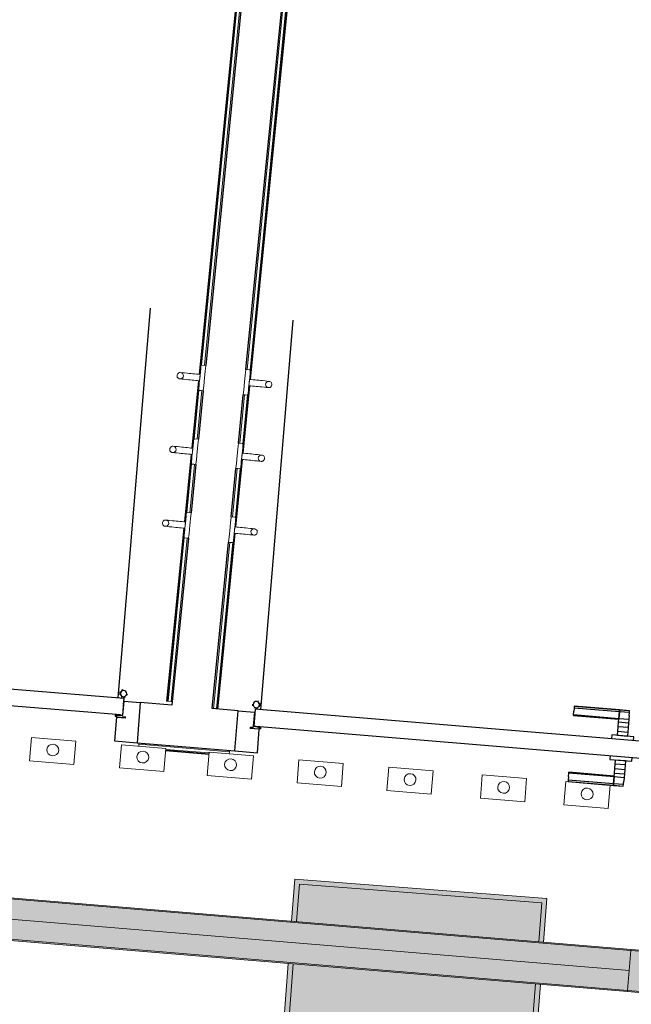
# Model space of a CAD drawing. Header units: millimetres. Extents: x -2845 to 74565, y -36590 to 13748.
# Tile 26 of 53: x 42399 to 43843, y -20263 to -17938. Entities that reach past the tile are written whole.
import ezdxf

# ---------------------------------------------------------------- set-up
doc = ezdxf.new("R2010")
doc.units = ezdxf.units.MM
for name, color, linetype, lineweight in [('A-DETL-GENF', 7, 'Continuous', 18), ('A-DOOR', 7, 'Continuous', 25), ('A-FLOR', 7, 'Continuous', 25), ('A-FLOR-HRAL', 7, 'Continuous', 18), ('A-WALL', 7, 'Continuous', 25), ('CHEMIN DE CABLE ELE', 7, 'Continuous', 18), ('INSTAL ELECTRIQUE', 7, 'Continuous', 18), ('MOBILIER', 7, 'Continuous', 18), ('Q-SPCQ', 7, 'Continuous', 18)]:
    doc.layers.add(name, color=color, linetype=linetype, lineweight=lineweight)

# ---------------------------------------------------------------- blocks, each defined once
blk = doc.blocks.new('PRT_SIMPLE_HUI_58x68x48 - PRT_BOIS_1V_930x2040x40-V2-2021_015_1111_DCE_1_50_N0 FINI_CFO_GEN')
at = {"layer": 'A-DETL-GENF', "lineweight": 25}
h = blk.add_hatch(color=256, dxfattribs=at)
h.paths.add_polyline_path([(-483.8, -9.7), (-485.1, -11.7), (-496.7, -13.2), (-500.5, -13.6), (-500.5, -14.5), (-495.9, -14.5), (-483.8, -12.8), (-483.8, -10.5)])
h.paths.add_polyline_path([(-508.5, -8), (-508.5, -11.5), (-502, -11.5), (-502.1, -10.2), (-505.2, -10.2), (-505.2, -9.3), (-488.4, -9.4), (-485.1, -10.6), (-483.8, -9.7), (-489.6, -8), (-505.4, -8)])
h = blk.add_hatch(color=256, dxfattribs=at)
h.paths.add_polyline_path([(413.8, -9.7), (413.8, -12.8), (426.2, -14.5), (430.5, -14.1), (430.4, -13.2), (425.9, -13.2), (415.1, -11.7), (414.4, -10.7)])
h.paths.add_polyline_path([(418.5, -8), (413.8, -9.7), (415.1, -10.6), (418.7, -9.3), (435.2, -9.3), (435.2, -10.2), (432, -10.5), (432, -11.5), (438.5, -11.5), (438.5, -8), (418.6, -8)])
at = {"layer": 'A-DETL-GENF'}
for p, q in [((-488.5, -8), (-508.5, -8)), ((-508.5, -8), (-508.5, -11.5)), ((-508.5, -11.5), (-502, -11.5)), ((-505.2, -10.2), (-505.2, -9.3)), ((-505.2, -9.3), (-488.7, -9.3)), ((-502, -10.2), (-505.2, -10.2)), ((-502, -11.5), (-502, -10.2)), ((-496.1, -13.2), (-500.5, -13.2)), ((-500.5, -13.2), (-500.5, -14.5)), ((-500.5, -14.5), (-496, -14.5)), ((-485.1, -11.7), (-496.1, -13.2)), ((-496, -14.5), (-483.8, -12.8)), ((-488.7, -9.3), (-485.1, -10.6)), ((-483.8, -9.7), (-488.5, -8)), ((-485.1, -10.6), (-485.1, -11.7)), ((-483.8, -12.8), (-483.8, -9.7)), ((418.5, -8), (413.8, -9.7)), ((413.8, -9.7), (413.8, -12.8)), ((413.8, -12.8), (426, -14.5)), ((415.1, -10.6), (418.7, -9.3)), ((415.1, -11.7), (415.1, -10.6)), ((426.1, -13.2), (415.1, -11.7)), ((438.5, -8), (418.5, -8)), ((418.7, -9.3), (435.2, -9.3)), ((426, -14.5), (430.5, -14.5)), ((430.5, -13.2), (426.1, -13.2)), ((430.5, -14.5), (430.5, -13.2)), ((435.2, -10.2), (432, -10.2)), ((432, -10.2), (432, -11.5)), ((432, -11.5), (438.5, -11.5)), ((435.2, -9.3), (435.2, -10.2)), ((438.5, -11.5), (438.5, -8))]:
    blk.add_line(p, q, dxfattribs=at)
at = {"layer": 'A-DOOR'}
for p, q in [((-427.1, 55), (-450.6, 55)), ((-450.6, 55), (-450.6, 54.5)), ((-450.6, 54.5), (-450.6, 50.4)), ((-427.1, 54.5), (-450.6, 54.5)), ((-450.6, 50.4), (-450.6, 43.3)), ((-427.1, 50.4), (-450.6, 50.4)), ((-319.6, 55), (-427.1, 55)), ((-427.1, 55), (-427.1, 54.5)), ((-427.1, 54.5), (-427.1, 55)), ((-427.1, 54.5), (-427.1, 50.4)), ((-319.6, 54.5), (-427.1, 54.5)), ((-427.1, 50.4), (-427.1, 54.5)), ((-427.1, 50.4), (-427.1, 43.3)), ((-319.6, 50.4), (-427.1, 50.4)), ((-427.1, 43.3), (-427.1, 50.4)), ((-319.6, 54.5), (-319.6, 55)), ((-319.6, 50.4), (-319.6, 54.5)), ((-319.6, 43.3), (-319.6, 50.4)), ((-450.6, 34), (-450.6, 43.3)), ((-450.6, 25.6), (-450.6, 34)), ((-427.1, 34), (-450.6, 34)), ((-450.6, 15.2), (-450.6, 25.6)), ((-427.1, 25.6), (-450.6, 25.6)), ((-427.1, 34), (-427.1, 43.3)), ((-427.1, 43.3), (-427.1, 34)), ((-427.1, 32.8), (-427.1, 34)), ((-319.6, 34), (-427.1, 34)), ((-427.1, 34), (-427.1, 25.6)), ((-427.1, 32.8), (-319.6, 32.8)), ((-427.1, 25.6), (-427.1, 15.2)), ((-319.6, 43.3), (-319.6, 34)), ((-319.6, 34), (-319.6, 32.8)), ((-450.6, 4.4), (-450.6, 15.2)), ((-427.1, 15.2), (-450.6, 15.2)), ((-450.6, -4), (-450.6, 4.4)), ((-450.6, 4.4), (-427.1, 4.4)), ((-427.1, 15.2), (-427.1, 4.4)), ((-427.1, 4.4), (-427.1, -4)), ((-499.5, -14.5), (-499.5, -54.5)), ((426, -14.5), (-496, -14.5)), ((-465.6, -5.5), (-465.6, -14.5)), ((-413.4, -5.5), (-465.6, -5.5)), ((-450.6, -4), (-450.6, -5)), ((-450.6, -5), (-427.1, -5)), ((-427.1, -5), (-427.1, -4)), ((-413.4, -14.5), (-413.4, -5.5)), ((430.5, -54.5), (430.5, -14.5)), ((-499.5, -54.5), (430.5, -54.5)), ((-465.6, -54.5), (-465.6, -63.5)), ((-465.6, -63.5), (-413.4, -63.5)), ((-427.1, -64), (-450.6, -64)), ((-450.6, -64), (-450.6, -65)), ((-450.6, -73.4), (-450.6, -65)), ((-427.1, -65), (-427.1, -64)), ((-427.1, -65), (-427.1, -73.4)), ((-413.4, -63.5), (-413.4, -54.5)), ((417, -54.5), (417, -977.5)), ((-450.6, -84.2), (-450.6, -73.4)), ((-427.1, -73.4), (-450.6, -73.4)), ((-450.6, -94.6), (-450.6, -84.2)), ((-450.6, -84.2), (-427.1, -84.2)), ((-427.1, -73.4), (-427.1, -84.2)), ((-427.1, -84.2), (-427.1, -94.6)), ((-450.6, -103), (-450.6, -94.6)), ((-450.6, -94.6), (-427.1, -94.6)), ((-450.6, -112.3), (-450.6, -103)), ((-450.6, -103), (-427.1, -103)), ((-450.6, -112.3), (-450.6, -119.4)), ((-427.1, -94.6), (-427.1, -103)), ((-427.1, -103), (-427.1, -101.8)), ((-319.6, -101.8), (-427.1, -101.8)), ((-427.1, -112.3), (-427.1, -103)), ((-427.1, -103), (-319.6, -103)), ((-427.1, -103), (-427.1, -112.3)), ((-427.1, -112.3), (-427.1, -119.4)), ((-427.1, -119.4), (-427.1, -112.3)), ((-319.6, -101.8), (-319.6, -103)), ((-319.6, -103), (-319.6, -112.3)), ((-319.6, -119.4), (-319.6, -112.3)), ((-450.6, -119.4), (-450.6, -123.5)), ((-450.6, -119.4), (-427.1, -119.4)), ((-450.6, -123.5), (-450.6, -124)), ((-450.6, -123.5), (-427.1, -123.5)), ((-450.6, -124), (-427.1, -124)), ((-427.1, -119.4), (-427.1, -123.5)), ((-427.1, -119.4), (-319.6, -119.4)), ((-427.1, -123.5), (-427.1, -119.4)), ((-427.1, -123.5), (-427.1, -124)), ((-427.1, -123.5), (-319.6, -123.5)), ((-427.1, -124), (-427.1, -123.5)), ((-427.1, -124), (-319.6, -124)), ((-319.6, -123.5), (-319.6, -119.4)), ((-319.6, -124), (-319.6, -123.5))]:
    blk.add_line(p, q, dxfattribs=at)
for radius, start, end in [(9.12, 155.8208, 180), (9.12, 180, 204.1792), (7.5, 360, 180), (7.5, 180, 360), (7.5, 180, 240), (7.5, 135, 165), (9.12, 111.9887, 120), (7.5, 93.7258, 120), (7.5, 60, 90), (7.5, 270, 0), (9.12, 60, 68.0113), (7.5, 0, 30), (9.12, 0, 24.1792), (9.12, 240, 248.0113)]:
    blk.add_arc((429, -65.5), radius, start, end, dxfattribs=at)
at = {"layer": 'Q-SPCQ'}
for p, q in [((430.5, -40.5), (430.5, -54.5)), ((430.5, -54.5), (403.5, -54.5))]:
    blk.add_line(p, q, dxfattribs=at)
blk = doc.blocks.new('PRT_SIMPLE_HUI_58x68x48 - PRT_BOIS_1V_930x2040x40-552385-2021_015_1111_DCE_1_50_N0 FINI_CFO_GEN')
at = {"layer": 'A-DETL-GENF', "lineweight": 25}
h = blk.add_hatch(color=256, dxfattribs=at)
h.paths.add_polyline_path([(-483.8, 9.7), (-483.8, 12.8), (-496.2, 14.5), (-500.5, 14.1), (-500.4, 13.2), (-493.2, 12.8), (-485.1, 11.7), (-484.4, 10.7)])
h.paths.add_polyline_path([(-488.5, 8), (-483.8, 9.7), (-485.1, 10.6), (-488.7, 9.3), (-505.2, 9.3), (-505.2, 10.2), (-502, 10.5), (-502, 11.5), (-508.5, 11.5), (-508.5, 8), (-488.6, 8)])
h = blk.add_hatch(color=256, dxfattribs=at)
h.paths.add_polyline_path([(413.8, 9.7), (415.1, 11.7), (426.1, 13.2), (430.5, 13.6), (430.5, 14.5), (425.9, 14.5), (413.8, 12.8), (413.8, 10.5)])
h.paths.add_polyline_path([(438.5, 8), (438.5, 11.5), (432, 11.5), (432.1, 10.2), (435.2, 10.2), (435.2, 9.3), (418.4, 9.4), (415.1, 10.6), (413.8, 9.7), (419.6, 8), (435.4, 8)])
at = {"layer": 'A-DETL-GENF'}
for p, q in [((-508.5, 11.5), (-502, 11.5)), ((-508.5, 8), (-508.5, 11.5)), ((-488.5, 8), (-508.5, 8)), ((-505.2, 10.2), (-505.2, 9.3)), ((-502, 10.2), (-505.2, 10.2)), ((-505.2, 9.3), (-488.7, 9.3)), ((-502, 11.5), (-502, 10.2)), ((-500.5, 14.5), (-496, 14.5)), ((-500.5, 13.2), (-500.5, 14.5)), ((-496.1, 13.2), (-500.5, 13.2)), ((-485.1, 11.7), (-496.1, 13.2)), ((-496, 14.5), (-483.8, 12.8)), ((-488.7, 9.3), (-485.1, 10.6)), ((-483.8, 9.7), (-488.5, 8)), ((-485.1, 10.6), (-485.1, 11.7)), ((-483.8, 12.8), (-483.8, 9.7)), ((413.8, 12.8), (426, 14.5)), ((413.8, 9.7), (413.8, 12.8)), ((418.5, 8), (413.8, 9.7)), ((426.1, 13.2), (415.1, 11.7)), ((415.1, 11.7), (415.1, 10.6)), ((415.1, 10.6), (418.7, 9.3)), ((438.5, 8), (418.5, 8)), ((418.7, 9.3), (435.2, 9.3)), ((426, 14.5), (430.5, 14.5)), ((430.5, 13.2), (426.1, 13.2)), ((430.5, 14.5), (430.5, 13.2)), ((432, 11.5), (438.5, 11.5)), ((432, 10.2), (432, 11.5)), ((435.2, 10.2), (432, 10.2)), ((435.2, 9.3), (435.2, 10.2)), ((438.5, 11.5), (438.5, 8))]:
    blk.add_line(p, q, dxfattribs=at)
at = {"layer": 'A-DOOR'}
for p, q in [((417, 54.5), (417, 977.5)), ((-427.1, 124), (-450.6, 124)), ((-450.6, 124), (-450.6, 123.5)), ((-450.6, 123.5), (-450.6, 119.4)), ((-427.1, 123.5), (-450.6, 123.5)), ((-450.6, 119.4), (-450.6, 112.3)), ((-427.1, 119.4), (-450.6, 119.4)), ((-319.6, 124), (-427.1, 124)), ((-427.1, 124), (-427.1, 123.5)), ((-427.1, 123.5), (-427.1, 124)), ((-427.1, 123.5), (-427.1, 119.4)), ((-319.6, 123.5), (-427.1, 123.5)), ((-427.1, 119.4), (-427.1, 123.5)), ((-427.1, 119.4), (-427.1, 112.3)), ((-319.6, 119.4), (-427.1, 119.4)), ((-427.1, 112.3), (-427.1, 119.4)), ((-319.6, 123.5), (-319.6, 124)), ((-319.6, 119.4), (-319.6, 123.5)), ((-319.6, 112.3), (-319.6, 119.4)), ((-450.6, 103), (-450.6, 112.3)), ((-450.6, 94.6), (-450.6, 103)), ((-427.1, 103), (-450.6, 103)), ((-450.6, 84.2), (-450.6, 94.6)), ((-427.1, 94.6), (-450.6, 94.6)), ((-427.1, 103), (-427.1, 112.3)), ((-427.1, 112.3), (-427.1, 103)), ((-427.1, 101.8), (-427.1, 103)), ((-319.6, 103), (-427.1, 103)), ((-427.1, 103), (-427.1, 94.6)), ((-427.1, 101.8), (-319.6, 101.8)), ((-427.1, 94.6), (-427.1, 84.2)), ((-319.6, 112.3), (-319.6, 103)), ((-319.6, 103), (-319.6, 101.8)), ((-450.6, 73.4), (-450.6, 84.2)), ((-427.1, 84.2), (-450.6, 84.2)), ((-450.6, 65), (-450.6, 73.4)), ((-450.6, 73.4), (-427.1, 73.4)), ((-427.1, 84.2), (-427.1, 73.4)), ((-427.1, 73.4), (-427.1, 65)), ((-499.5, 54.5), (430.5, 54.5)), ((-499.5, 14.5), (-499.5, 54.5)), ((-465.6, 63.5), (-465.6, 54.5)), ((-413.4, 63.5), (-465.6, 63.5)), ((-450.6, 65), (-450.6, 64)), ((-450.6, 64), (-427.1, 64)), ((-427.1, 64), (-427.1, 65)), ((-413.4, 54.5), (-413.4, 63.5)), ((430.5, 54.5), (430.5, 14.5)), ((426, 14.5), (-496, 14.5)), ((-465.6, 14.5), (-465.6, 5.5)), ((-465.6, 5.5), (-413.4, 5.5)), ((-427.1, 5), (-450.6, 5)), ((-450.6, 5), (-450.6, 4)), ((-450.6, -4.4), (-450.6, 4)), ((-427.1, 4), (-427.1, 5)), ((-427.1, 4), (-427.1, -4.4)), ((-413.4, 5.5), (-413.4, 14.5)), ((-450.6, -15.2), (-450.6, -4.4)), ((-427.1, -4.4), (-450.6, -4.4)), ((-450.6, -25.6), (-450.6, -15.2)), ((-450.6, -15.2), (-427.1, -15.2)), ((-427.1, -4.4), (-427.1, -15.2)), ((-427.1, -15.2), (-427.1, -25.6)), ((-450.6, -34), (-450.6, -25.6)), ((-450.6, -25.6), (-427.1, -25.6)), ((-450.6, -43.3), (-450.6, -34)), ((-450.6, -34), (-427.1, -34)), ((-450.6, -43.3), (-450.6, -50.4)), ((-427.1, -25.6), (-427.1, -34)), ((-427.1, -34), (-427.1, -32.8)), ((-319.6, -32.8), (-427.1, -32.8)), ((-427.1, -43.3), (-427.1, -34)), ((-427.1, -34), (-319.6, -34)), ((-427.1, -34), (-427.1, -43.3)), ((-427.1, -43.3), (-427.1, -50.4)), ((-427.1, -50.4), (-427.1, -43.3)), ((-319.6, -32.8), (-319.6, -34)), ((-319.6, -34), (-319.6, -43.3)), ((-319.6, -50.4), (-319.6, -43.3)), ((-450.6, -50.4), (-450.6, -54.5)), ((-450.6, -50.4), (-427.1, -50.4)), ((-450.6, -54.5), (-450.6, -55)), ((-450.6, -54.5), (-427.1, -54.5)), ((-450.6, -55), (-427.1, -55)), ((-427.1, -50.4), (-427.1, -54.5)), ((-427.1, -50.4), (-319.6, -50.4)), ((-427.1, -54.5), (-427.1, -50.4)), ((-427.1, -54.5), (-427.1, -55)), ((-427.1, -54.5), (-319.6, -54.5)), ((-427.1, -55), (-427.1, -54.5)), ((-427.1, -55), (-319.6, -55)), ((-319.6, -54.5), (-319.6, -50.4)), ((-319.6, -55), (-319.6, -54.5))]:
    blk.add_line(p, q, dxfattribs=at)
for radius, start, end in [(7.5, 360, 180), (7.5, 120, 180), (9.12, 111.9887, 120), (7.5, 0, 86.5853), (9.12, 155.8208, 180), (9.12, 180, 204.1792), (7.5, 180, 360), (7.5, 195, 225), (9.12, 240, 248.0113), (7.5, 240, 300), (9.12, 291.9887, 300), (7.5, 330, 0), (9.12, 337.9561, 0)]:
    blk.add_arc((429, 65.5), radius, start, end, dxfattribs=at)
at = {"layer": 'Q-SPCQ'}
for p, q in [((430.5, 54.5), (403.5, 54.5)), ((430.5, 40.5), (430.5, 54.5))]:
    blk.add_line(p, q, dxfattribs=at)
blk = doc.blocks.new('Garde-corps - Garde-corps-505703-2021_015_1111_DCE_1_50_N0 FINI_CFO_GEN')
at = {"layer": 'A-FLOR-HRAL'}
for p, q in [((-9943.1, -14741.4), (-10341.1, -18754.3)), ((-9935.3, -14734.9), (-10334, -18754.4)), ((-9946.8, -14744.5), (-10346.7, -18775.8)), ((-9945, -14743), (-10345, -18775.9)), ((-10348.1, -18790.7), (-10363.9, -18949.9)), ((-10346.5, -18790.8), (-10362.3, -18950.1)), ((-10346.9, -18812.7), (-10358.4, -18928.5)), ((-10339.9, -18814.1), (-10351.2, -18928.6)), ((-10365.4, -18964.8), (-10381.2, -19124.1)), ((-10363.8, -18965), (-10379.6, -19124.2)), ((-10364.2, -18986.9), (-10375.7, -19102.6)), ((-10357.2, -18988.3), (-10368.5, -19102.7)), ((-10382.7, -19139), (-10423.2, -19547.4)), ((-10381, -19139.1), (-10421.5, -19547.5)), ((-10381.5, -19161), (-10419.8, -19547.7)), ((-10374.4, -19162.4), (-10412.7, -19548.4)), ((-10423.2, -19547.4), (-10421.5, -19547.5)), ((-10419.8, -19547.7), (-10421.5, -19547.5)), ((-10412.7, -19548.4), (-10419.8, -19547.7)), ((-10412.7, -19548.4), (-10409.7, -19548.7))]:
    blk.add_line(p, q, dxfattribs=at)
blk = doc.blocks.new('Garde-corps - Garde-corps-505843-2021_015_1111_DCE_1_50_N0 FINI_CFO_GEN')
at = {"layer": 'A-FLOR-HRAL'}
for p, q in [((-10226.9, -18787.6), (-9826.7, -14752.9)), ((-10225.2, -18787.8), (-9825.2, -14754.7)), ((-10226.4, -18765.7), (-10071.8, -17207)), ((-10233.5, -18764.4), (-10080.7, -17224.7)), ((-10244.1, -18961.8), (-10228.3, -18802.6)), ((-10242.5, -18962), (-10226.7, -18802.7)), ((-10250.7, -18938.5), (-10239.4, -18824.1)), ((-10243.7, -18939.8), (-10232.2, -18824.1)), ((-10261.4, -19135.9), (-10245.6, -18976.7)), ((-10259.8, -19136.1), (-10244, -18976.9)), ((-10268, -19112.7), (-10256.7, -18998.2)), ((-10261, -19114), (-10249.5, -18998.3)), ((-10304.1, -19566), (-10262.9, -19150.9)), ((-10302.4, -19566.2), (-10261.2, -19151)), ((-10312.9, -19565.3), (-10273.9, -19172.4)), ((-10305.8, -19565.9), (-10266.8, -19172.4))]:
    blk.add_line(p, q, dxfattribs=at)
blk = doc.blocks.new('Garde-corps - Garde-corps-507494-2021_015_1111_DCE_1_50_N0 FINI_CFO_GEN')
at = {"layer": 'A-FLOR-HRAL'}
for p, q in [((-10488.6, -19646), (-10488.8, -19649)), ((-10489.2, -19653.7), (-10488.8, -19649)), ((-10488.8, -19649), (-10274.9, -19666.8)), ((-10425.6, -19664.8), (-10323.1, -19673.3)), ((-10425.5, -19663.2), (-10322.9, -19671.7)), ((-10425.3, -19661.4), (-10322.8, -19669.9)), ((-10274.9, -19666.8), (-10275.4, -19672.2)), ((-10274.9, -19666.8), (-10274.7, -19663.8))]:
    blk.add_line(p, q, dxfattribs=at)
blk = doc.blocks.new('72_PATERE_HEWI SERIE 477 - Colour - 92 Anthracite grey-566101-2021_015_1111_DCE_1_50_N0 FINI_CFO_GEN')
at = {"layer": 'A-DETL-GENF'}
for p, q in [((-10342.8, -18762.6), (-10343.6, -18770.8)), ((-10342.3, -18757.7), (-10342.8, -18762.6)), ((-10342.2, -18756.2), (-10342.3, -18757.7)), ((-10342.1, -18755.1), (-10342.2, -18756.2)), ((-10340.4, -18753.8), (-10342.1, -18755.1)), ((-10331, -18754.7), (-10340.4, -18753.8)), ((-10332.2, -18767.2), (-10331.8, -18762.8)), ((-10331.8, -18762.8), (-10331, -18754.7)), ((-10398.4, -18776.9), (-10398.6, -18778.1)), ((-10398.6, -18778.1), (-10398.6, -18779.4)), ((-10398.6, -18779.4), (-10398.4, -18780.7)), ((-10397.9, -18775.6), (-10398.4, -18776.9)), ((-10398.4, -18780.7), (-10398, -18782)), ((-10398, -18782), (-10397.4, -18783.1)), ((-10397.3, -18774.5), (-10397.9, -18775.6)), ((-10397.4, -18783.1), (-10396.5, -18784.1)), ((-10396.4, -18773.5), (-10397.3, -18774.5)), ((-10396.5, -18784.1), (-10395.5, -18785)), ((-10395.4, -18772.7), (-10396.4, -18773.5)), ((-10395.5, -18785), (-10394.4, -18785.6)), ((-10394.3, -18772), (-10395.4, -18772.7)), ((-10394.4, -18785.6), (-10393.3, -18786.1)), ((-10392.6, -18771.5), (-10394.3, -18772)), ((-10393.3, -18786.1), (-10391.9, -18786.3)), ((-10391.1, -18771.4), (-10392.6, -18771.5)), ((-10389.1, -18786.1), (-10391.9, -18786.3)), ((-10391.9, -18786.3), (-10389.1, -18786.1)), ((-10391.9, -18786.3), (-10386.3, -18786.9)), ((-10384.9, -18772), (-10391.1, -18771.4)), ((-10391.1, -18771.4), (-10387.7, -18772.2)), ((-10387.7, -18772.2), (-10391.1, -18771.4)), ((-10386.4, -18784.7), (-10389.1, -18786.1)), ((-10389.1, -18786.1), (-10386.4, -18784.7)), ((-10387.7, -18772.2), (-10385.4, -18774.1)), ((-10385.4, -18774.1), (-10387.7, -18772.2)), ((-10384.5, -18782.3), (-10386.4, -18784.7)), ((-10386.4, -18784.7), (-10384.5, -18782.3)), ((-10386.3, -18786.9), (-10382.7, -18787.3)), ((-10385.4, -18774.1), (-10384, -18776.8)), ((-10384, -18776.8), (-10385.4, -18774.1)), ((-10381.2, -18772.3), (-10384.9, -18772)), ((-10383.7, -18779.6), (-10384.5, -18782.3)), ((-10384.5, -18782.3), (-10383.7, -18779.6)), ((-10384, -18776.8), (-10383.7, -18779.6)), ((-10383.7, -18779.6), (-10384, -18776.8)), ((-10382.7, -18787.3), (-10376.1, -18787.9)), ((-10374.6, -18773), (-10381.2, -18772.3)), ((-10376.1, -18787.9), (-10371.8, -18788.3)), ((-10370.3, -18773.4), (-10374.6, -18773)), ((-10365.9, -18773.9), (-10370.3, -18773.4)), ((-10361.6, -18774.3), (-10365.9, -18773.9)), ((-10357.2, -18774.7), (-10361.6, -18774.3)), ((-10352.9, -18775.2), (-10357.2, -18774.7)), ((-10348.5, -18775.6), (-10352.9, -18775.2)), ((-10344.2, -18776), (-10348.5, -18775.6)), ((-10345.1, -18785.5), (-10345.7, -18791.4)), ((-10345.4, -18788.8), (-10345.2, -18786.1)), ((-10345.2, -18786.1), (-10344.9, -18783.5)), ((-10343.6, -18770.8), (-10345.1, -18785.5)), ((-10344.9, -18783.5), (-10344.6, -18780.8)), ((-10344.6, -18780.8), (-10344.4, -18778.2)), ((-10344.4, -18778.2), (-10344.2, -18776)), ((-10334.4, -18789.6), (-10334.2, -18787)), ((-10334.2, -18787), (-10333.9, -18784.6)), ((-10333.9, -18784.6), (-10333.7, -18782.1)), ((-10333.7, -18782.1), (-10333.3, -18778.3)), ((-10333.3, -18778.3), (-10332.9, -18774.4)), ((-10332.9, -18774.4), (-10332.6, -18770.7)), ((-10332.6, -18770.7), (-10332.2, -18767.2)), ((-10371.8, -18788.3), (-10367.4, -18788.8)), ((-10367.4, -18788.8), (-10363.1, -18789.2)), ((-10363.1, -18789.2), (-10358.7, -18789.6)), ((-10358.7, -18789.6), (-10354.3, -18790.1)), ((-10354.3, -18790.1), (-10350, -18790.5)), ((-10350, -18790.5), (-10345.6, -18790.9)), ((-10347.6, -18810.7), (-10347.7, -18811.7)), ((-10347.5, -18809.8), (-10347.6, -18810.7)), ((-10347.2, -18806.7), (-10347.5, -18809.8)), ((-10346.8, -18802.5), (-10347.2, -18806.7)), ((-10346.4, -18799), (-10346.8, -18802.5)), ((-10346.1, -18795.2), (-10346.4, -18799)), ((-10345.7, -18791.4), (-10346.1, -18795.2)), ((-10345.6, -18790.9), (-10345.4, -18788.8)), ((-10336.9, -18814.4), (-10336.2, -18807.6)), ((-10336.2, -18807.6), (-10335.8, -18803.7)), ((-10335.8, -18803.7), (-10334.8, -18793.4)), ((-10334.8, -18793.4), (-10334.4, -18789.6)), ((-10347.7, -18811.7), (-10346.4, -18813.5)), ((-10346.4, -18813.5), (-10341.6, -18813.9)), ((-10341.6, -18813.9), (-10336.9, -18814.4))]:
    blk.add_line(p, q, dxfattribs=at)
blk = doc.blocks.new('72_PATERE_HEWI SERIE 477 - Colour - 92 Anthracite grey-568995-2021_015_1111_DCE_1_50_N0 FINI_CFO_GEN')
at = {"layer": 'A-DETL-GENF'}
for p, q in [((-10236.4, -18764.1), (-10237.2, -18772.2)), ((-10227, -18765), (-10236.4, -18764.1)), ((-10238.8, -18787.6), (-10239.1, -18791.5)), ((-10238.4, -18783.8), (-10238.8, -18787.6)), ((-10238, -18780.1), (-10238.4, -18783.8)), ((-10237.7, -18776.6), (-10238, -18780.1)), ((-10237.2, -18772.2), (-10237.7, -18776.6)), ((-10228.6, -18797), (-10227.2, -18782.3)), ((-10227.7, -18787.6), (-10227.9, -18789.7)), ((-10223.4, -18788), (-10227.7, -18787.6)), ((-10227.2, -18782.3), (-10226.4, -18774.1)), ((-10225.6, -18766.7), (-10227, -18765)), ((-10226.4, -18774.1), (-10225.9, -18769.3)), ((-10225.9, -18769.3), (-10225.7, -18767.8)), ((-10225.7, -18767.8), (-10225.6, -18766.7)), ((-10219, -18788.4), (-10223.4, -18788)), ((-10240.3, -18802.8), (-10241.3, -18813.1)), ((-10239.9, -18798.9), (-10240.3, -18802.8)), ((-10239.6, -18796.4), (-10239.9, -18798.9)), ((-10239.4, -18793.9), (-10239.6, -18796.4)), ((-10239.1, -18791.5), (-10239.4, -18793.9)), ((-10230.3, -18814), (-10230, -18810.6)), ((-10230, -18810.6), (-10229.6, -18806.8)), ((-10229.6, -18806.8), (-10229.2, -18802.9)), ((-10229.2, -18802.9), (-10228.6, -18797)), ((-10229, -18800.3), (-10229.2, -18802.5)), ((-10229.2, -18802.5), (-10224.8, -18802.9)), ((-10228.7, -18797.7), (-10229, -18800.3)), ((-10228.4, -18795), (-10228.7, -18797.7)), ((-10228.2, -18792.4), (-10228.4, -18795)), ((-10227.9, -18789.7), (-10228.2, -18792.4)), ((-10224.8, -18802.9), (-10220.5, -18803.3)), ((-10220.5, -18803.3), (-10216.1, -18803.8)), ((-10214.6, -18788.9), (-10219, -18788.4)), ((-10216.1, -18803.8), (-10211.8, -18804.2)), ((-10210.3, -18789.3), (-10214.6, -18788.9)), ((-10211.8, -18804.2), (-10207.4, -18804.6)), ((-10205.9, -18789.7), (-10210.3, -18789.3)), ((-10207.4, -18804.6), (-10203.1, -18805.1)), ((-10201.6, -18790.2), (-10205.9, -18789.7)), ((-10203.1, -18805.1), (-10198.7, -18805.5)), ((-10197.2, -18790.6), (-10201.6, -18790.2)), ((-10198.7, -18805.5), (-10192.1, -18806.2)), ((-10190.6, -18791.2), (-10197.2, -18790.6)), ((-10192.1, -18806.2), (-10188.5, -18806.5)), ((-10187, -18791.6), (-10190.6, -18791.2)), ((-10189.6, -18798.9), (-10188.8, -18796.2)), ((-10188.8, -18796.2), (-10189.6, -18798.9)), ((-10189.4, -18801.7), (-10189.6, -18798.9)), ((-10189.6, -18798.9), (-10189.4, -18801.7)), ((-10188, -18804.4), (-10189.4, -18801.7)), ((-10189.4, -18801.7), (-10188, -18804.4)), ((-10188.8, -18796.2), (-10186.9, -18793.8)), ((-10186.9, -18793.8), (-10188.8, -18796.2)), ((-10188.5, -18806.5), (-10182.9, -18807.1)), ((-10185.6, -18806.3), (-10188, -18804.4)), ((-10188, -18804.4), (-10185.6, -18806.3)), ((-10180.7, -18792.3), (-10187, -18791.6)), ((-10186.9, -18793.8), (-10184.2, -18792.4)), ((-10184.2, -18792.4), (-10186.9, -18793.8)), ((-10182.9, -18807.1), (-10185.6, -18806.3)), ((-10185.6, -18806.3), (-10182.9, -18807.1)), ((-10184.2, -18792.4), (-10180.7, -18792.3)), ((-10180.7, -18792.3), (-10184.2, -18792.4)), ((-10182.9, -18807.1), (-10181.5, -18807.1)), ((-10181.5, -18807.1), (-10180.3, -18806.9)), ((-10179.4, -18792.7), (-10180.7, -18792.3)), ((-10180.3, -18806.9), (-10179.1, -18806.4)), ((-10177.8, -18793.5), (-10179.4, -18792.7)), ((-10179.1, -18806.4), (-10177.9, -18805.8)), ((-10177.9, -18805.8), (-10176.9, -18805)), ((-10176.8, -18794.4), (-10177.8, -18793.5)), ((-10176.9, -18805), (-10176.1, -18804)), ((-10176, -18795.4), (-10176.8, -18794.4)), ((-10176.1, -18804), (-10175.4, -18802.9)), ((-10175.3, -18796.5), (-10176, -18795.4)), ((-10175.4, -18802.9), (-10175, -18801.6)), ((-10174.9, -18797.8), (-10175.3, -18796.5)), ((-10175, -18801.6), (-10174.7, -18800.4)), ((-10174.7, -18799), (-10174.9, -18797.8)), ((-10174.7, -18800.4), (-10174.7, -18799)), ((-10241.7, -18817), (-10242.4, -18823.8)), ((-10242.4, -18823.8), (-10237.6, -18824.3)), ((-10241.3, -18813.1), (-10241.7, -18817)), ((-10237.6, -18824.3), (-10232.9, -18824.7)), ((-10232.9, -18824.7), (-10231.2, -18823.3)), ((-10231.2, -18823.3), (-10231.1, -18822.3)), ((-10231.1, -18821.4), (-10230.7, -18818.2)), ((-10231.1, -18822.3), (-10231.1, -18821.4)), ((-10230.7, -18818.2), (-10230.3, -18814))]:
    blk.add_line(p, q, dxfattribs=at)
blk = doc.blocks.new('B02_ARC_rvt-1-2021_015_1111_DCE_1_50_N0 FINI_CFO_GEN')
at = {"layer": 'A-FLOR'}
for p, q in [((-10526.3, -19580.7), (-10523.6, -19547.8)), ((-10523.6, -19547.8), (-10485.4, -19551)), ((-10254.4, -19570.1), (-10216.1, -19573.3)), ((-10216.1, -19573.3), (-10218.9, -19606.2)), ((-10541.8, -19585.4), (-10546.4, -19641.2)), ((-10541.5, -19582), (-10541.7, -19584)), ((-10541.3, -19579.5), (-10541.4, -19580.7)), ((-10527.8, -19580.6), (-10526.3, -19580.7)), ((-10218.9, -19606.2), (-10217.4, -19606.3)), ((-10209.1, -19669.2), (-10204.4, -19613.4)), ((-10204.3, -19612), (-10204.1, -19610)), ((-10204, -19608.7), (-10203.9, -19607.4)), ((-10546.4, -19641.2), (-10493.2, -19645.6)), ((-10262.2, -19664.8), (-10209.1, -19669.2))]:
    blk.add_line(p, q, dxfattribs=at)
at = {"layer": 'A-WALL'}
for p, q in [((-9932, -14732.2), (-10331, -18754.7)), ((-10236.4, -18764.1), (-9837.3, -14740.1)), ((-10336.9, -18814.4), (-10348.3, -18928.8)), ((-10253.7, -18938.2), (-10242.4, -18823.8)), ((-10354.2, -18988.6), (-10365.5, -19103)), ((-10271, -19112.4), (-10259.6, -18997.9)), ((-10371.4, -19162.7), (-10410.6, -19557.2)), ((-10315.9, -19565), (-10276.9, -19172.1)), ((-10485.4, -19551), (-10493.2, -19645.6)), ((-10410.6, -19557.2), (-10485.4, -19551)), ((-10254.4, -19570.1), (-10315.9, -19565)), ((-10262.2, -19664.8), (-10254.4, -19570.1)), ((-10493.2, -19645.6), (-10262.2, -19664.8))]:
    blk.add_line(p, q, dxfattribs=at)
at = {"layer": 'A-DOOR', "lineweight": 18}
for name, p, rotation in [('PRT_SIMPLE_HUI_58x68x48 - PRT_BOIS_1V_930x2040x40-552385-2021_015_1111_DCE_1_50_N0 FINI_CFO_GEN', (-10958, -19559.4), 355.258613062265), ('PRT_SIMPLE_HUI_58x68x48 - PRT_BOIS_1V_930x2040x40-V2-2021_015_1111_DCE_1_50_N0 FINI_CFO_GEN', (-9789.6, -19656.4), 175.2586130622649)]:
    blk.add_blockref(name, p, dxfattribs=dict(at, rotation=rotation))
at = {"layer": 'A-FLOR-HRAL', "lineweight": 18}
for name in ['Garde-corps - Garde-corps-505703-2021_015_1111_DCE_1_50_N0 FINI_CFO_GEN', 'Garde-corps - Garde-corps-505843-2021_015_1111_DCE_1_50_N0 FINI_CFO_GEN', 'Garde-corps - Garde-corps-507494-2021_015_1111_DCE_1_50_N0 FINI_CFO_GEN']:
    blk.add_blockref(name, (0, 0), dxfattribs=at)
at = {"layer": 'MOBILIER', "lineweight": 18}
for name, p in [('72_PATERE_HEWI SERIE 477 - Colour - 92 Anthracite grey-566101-2021_015_1111_DCE_1_50_N0 FINI_CFO_GEN', (0, 0)), ('72_PATERE_HEWI SERIE 477 - Colour - 92 Anthracite grey-568995-2021_015_1111_DCE_1_50_N0 FINI_CFO_GEN', (0, 0)), ('72_PATERE_HEWI SERIE 477 - Colour - 92 Anthracite grey-566101-2021_015_1111_DCE_1_50_N0 FINI_CFO_GEN', (-17.3, -174.1)), ('72_PATERE_HEWI SERIE 477 - Colour - 92 Anthracite grey-568995-2021_015_1111_DCE_1_50_N0 FINI_CFO_GEN', (-17.3, -174.1)), ('72_PATERE_HEWI SERIE 477 - Colour - 92 Anthracite grey-566101-2021_015_1111_DCE_1_50_N0 FINI_CFO_GEN', (-34.5, -348.3)), ('72_PATERE_HEWI SERIE 477 - Colour - 92 Anthracite grey-568995-2021_015_1111_DCE_1_50_N0 FINI_CFO_GEN', (-34.5, -348.3))]:
    blk.add_blockref(name, p, dxfattribs=at)
blk = doc.blocks.new('Chemin de câbles - Courbure - Standard-4698532-2021_015_1111_DCE_1_50_N0 FINI_CFO_GEN')
at = {"layer": 'CHEMIN DE CABLE ELE', "true_color": 0x0080ff}
for points in [[(-229.8, -47.5), (-149.8, -47.5), (-105.5, -42.4), (-63.3, -27.4), (-25.5, -3.1), (4.5, 26.8), (28, 64.2), (42.7, 105.8), (47.7, 149.7), (47.8, 229.7), (-47.1, 229.9), (-47.3, 149.9), (-52.3, 118.2), (-66.9, 89.7), (-90.8, 66.4), (-118.7, 52.4), (-149.8, 47.5), (-229.8, 47.5), (-229.8, 40.9)], [(-229.8, 47.5), (-149.6, 47.5), (-117.9, 52.6), (-89.6, 67), (-66.9, 89.7), (-52.1, 119.2), (-47.3, 150.1), (-47.1, 229.9), (-49.7, 229.9), (-49.8, 149.6), (-55.2, 118), (-68.9, 91.2), (-91.1, 69.1), (-118.9, 54.9), (-150, 50), (-229.8, 50)], [(-229.8, -50), (-149.6, -50), (-105.3, -45), (-63.1, -30.2), (-25.2, -6.4), (7.6, 27), (30.8, 64.4), (45.2, 106), (50.2, 149.9), (50.3, 229.7), (47.8, 229.7), (47.6, 149.5), (42.4, 105), (27.2, 62.8), (4.5, 26.8), (-26.8, -4.5), (-64.2, -27.9), (-105.9, -42.5), (-150, -47.5), (-229.8, -47.5)]]:
    blk.add_hatch(color=150, dxfattribs=at).paths.add_polyline_path(points)
at = {"layer": 'CHEMIN DE CABLE ELE', "color": 8, "true_color": 0x808080}
for p, q in [((-49.7, 229.9), (-49.8, 149.9)), ((-47.1, 229.9), (-49.7, 229.9)), ((-47.3, 149.9), (-47.1, 229.9)), ((47.8, 229.7), (-47.1, 229.9)), ((47.8, 229.7), (47.7, 149.7)), ((50.3, 229.7), (47.8, 229.7)), ((50.2, 149.7), (50.3, 229.7)), ((-229.8, 47.5), (-229.8, 50)), ((-149.8, 50), (-229.8, 50)), ((-229.8, -47.5), (-229.8, 47.5)), ((-149.8, 47.5), (-229.8, 47.5)), ((-229.8, -50), (-229.8, -47.5)), ((-149.8, -47.5), (-229.8, -47.5)), ((-149.8, -50), (-229.8, -50))]:
    blk.add_line(p, q, dxfattribs=at)
for radius in [102.5, 100, 200, 197.5]:
    blk.add_arc((-149.8, 150), radius, 270, 359.9212, dxfattribs=at)
blk = doc.blocks.new('602_BOITE DE DERIVATION - 105X105X50 GENERIQUE-7162863-2021_015_1111_DCE_1_50_N0 FINI_CFO_GEN')
at = {"layer": 'INSTAL ELECTRIQUE'}
for p, q in [((-10115.3, -19740.7), (-10110.8, -19685.9)), ((-10110.8, -19685.9), (-10006.1, -19694.6)), ((-10006.1, -19694.6), (-10010.7, -19749.4)), ((-10010.7, -19749.4), (-10115.3, -19740.7))]:
    blk.add_line(p, q, dxfattribs=at)
for start, end in [(355.2586, 175.2586), (175.2586, 355.2586)]:
    blk.add_arc((-10060.5, -19715.2), 14, start, end, dxfattribs=at)
blk = doc.blocks.new('602_BOITE DE DERIVATION - 105X105X50 GENERIQUE-7162860-2021_015_1111_DCE_1_50_N0 FINI_CFO_GEN')
at = {"layer": 'INSTAL ELECTRIQUE'}
for p, q in [((-10746.8, -19688.3), (-10742.3, -19633.5)), ((-10742.3, -19633.5), (-10637.7, -19642.2)), ((-10637.7, -19642.2), (-10642.2, -19697)), ((-10642.2, -19697), (-10746.8, -19688.3))]:
    blk.add_line(p, q, dxfattribs=at)
for start, end in [(355.2586, 175.2586), (175.2586, 355.2586)]:
    blk.add_arc((-10692, -19662.8), 14, start, end, dxfattribs=at)
blk = doc.blocks.new('602_BOITE DE DERIVATION - 105X105X50 GENERIQUE-7162887-2021_015_1111_DCE_1_50_N0 FINI_CFO_GEN')
at = {"layer": 'INSTAL ELECTRIQUE'}
for p, q in [((-9903.4, -19758.3), (-9898.8, -19703.5)), ((-9898.8, -19703.5), (-9794.2, -19712.2)), ((-9794.2, -19712.2), (-9798.7, -19767)), ((-9798.7, -19767), (-9903.4, -19758.3))]:
    blk.add_line(p, q, dxfattribs=at)
for start, end in [(175.2586, 355.2586), (355.2586, 175.2586)]:
    blk.add_arc((-9848.6, -19732.7), 14, start, end, dxfattribs=at)
blk = doc.blocks.new('602_BOITE DE DERIVATION - 105X105X50 GENERIQUE-7162881-2021_015_1111_DCE_1_50_N0 FINI_CFO_GEN')
at = {"layer": 'INSTAL ELECTRIQUE'}
for p, q in [((-9682.5, -19776.6), (-9678, -19721.8)), ((-9678, -19721.8), (-9573.3, -19730.5)), ((-9573.3, -19730.5), (-9577.9, -19785.3)), ((-9577.9, -19785.3), (-9682.5, -19776.6))]:
    blk.add_line(p, q, dxfattribs=at)
for start, end in [(355.2586, 175.2586), (175.2586, 355.2586)]:
    blk.add_arc((-9627.7, -19751.1), 14, start, end, dxfattribs=at)
blk = doc.blocks.new('602_BOITE DE DERIVATION - 105X105X50 GENERIQUE-7162944-2021_015_1111_DCE_1_50_N0 FINI_CFO_GEN')
at = {"layer": 'INSTAL ELECTRIQUE'}
for p, q in [((-10534.3, -19705.2), (-10529.8, -19650.3)), ((-10529.8, -19650.3), (-10425.1, -19659)), ((-10425.1, -19659), (-10429.7, -19713.8)), ((-10429.7, -19713.8), (-10534.3, -19705.2))]:
    blk.add_line(p, q, dxfattribs=at)
for start, end in [(355.2586, 175.2586), (175.2586, 355.2586)]:
    blk.add_arc((-10479.5, -19679.6), 14, start, end, dxfattribs=at)
blk = doc.blocks.new('602_BOITE DE DERIVATION - 105X105X50 GENERIQUE-7162959-2021_015_1111_DCE_1_50_N0 FINI_CFO_GEN')
at = {"layer": 'INSTAL ELECTRIQUE'}
for p, q in [((-10327.2, -19723.1), (-10322.7, -19668.3)), ((-10322.7, -19668.3), (-10218, -19677)), ((-10218, -19677), (-10222.6, -19731.8)), ((-10222.6, -19731.8), (-10327.2, -19723.1))]:
    blk.add_line(p, q, dxfattribs=at)
for start, end in [(355.2586, 175.2586), (175.2586, 355.2586)]:
    blk.add_arc((-10272.4, -19697.6), 14, start, end, dxfattribs=at)
blk = doc.blocks.new('602_BOITE DE DERIVATION - 105X105X50 GENERIQUE-7163025-2021_015_1111_DCE_1_50_N0 FINI_CFO_GEN')
at = {"layer": 'INSTAL ELECTRIQUE'}
for p, q in [((-9485.3, -19792.2), (-9480.7, -19737.4)), ((-9480.7, -19737.4), (-9376.1, -19746)), ((-9376.1, -19746), (-9380.6, -19800.9)), ((-9380.6, -19800.9), (-9485.3, -19792.2))]:
    blk.add_line(p, q, dxfattribs=at)
for start, end in [(355.2586, 175.2586), (175.2586, 355.2586)]:
    blk.add_arc((-9430.5, -19766.6), 14, start, end, dxfattribs=at)
blk = doc.blocks.new('604_DALLE LED 600x600MM - 26W 4000K 3600lm-V41-2021_015_1111_DCE_1_50_N0 FINI_CFO_GEN')
at = {"layer": 'INSTAL ELECTRIQUE', "true_color": 0xf6d57a}
h = blk.add_hatch(color=41, dxfattribs=at)
h.paths.add_polyline_path([(-298.5, 298.5), (95.1, 298.5), (95.2, 287), (-287, 287), (-287, -287), (98.5, -287), (98.5, -298.5), (-298.5, -298.5), (-298.5, 287.9)])
h.paths.add_polyline_path([(195.1, 298.5), (298.5, 298.5), (298.5, -298.5), (198.5, -298.5), (198.5, -287), (287, -287), (287, 287), (195.2, 287), (195.2, 294.1)])
h = blk.add_hatch(color=41, dxfattribs=at)
h.paths.add_polyline_path([(-287, 287), (95.2, 287), (98.5, -287), (-287, -287), (-287, 183.3)])
h.paths.add_polyline_path([(195.2, 287), (287, 287), (287, -287), (198.5, -287), (196, 146)])
at = {"layer": 'INSTAL ELECTRIQUE'}
for p, q in [((-298.5, -298.5), (-298.5, 298.5)), ((-298.5, 298.5), (95.1, 298.5)), ((-287, 287), (-287, -287)), ((-287, 287), (95.2, 287)), ((195.1, 298.5), (298.5, 298.5)), ((195.2, 287), (287, 287)), ((287, -287), (287, 287)), ((298.5, 298.5), (298.5, -298.5)), ((98.5, -298.5), (-298.5, -298.5)), ((98.5, -287), (-287, -287)), ((287, -287), (198.5, -287)), ((298.5, -298.5), (198.5, -298.5))]:
    blk.add_line(p, q, dxfattribs=at)
blk = doc.blocks.new('B02_ELE_rvt-1-2021_015_1111_DCE_1_50_N0 FINI_CFO_GEN')
at = {"layer": 'CHEMIN DE CABLE ELE', "lineweight": 5, "true_color": 0x0080ff}
for points in [[(-9334.9, -20230.9), (-9327, -20136.3), (-14727.9, -19688.3), (-14735.7, -19782.9), (-9335.1, -20230.8)], [(-9327, -20136.3), (-9326.8, -20133.7), (-14727.6, -19685.8), (-14727.9, -19688.3), (-9685.3, -20106.5)], [(-9335.1, -20233.4), (-9334.9, -20230.9), (-14735.7, -19782.9), (-14735.9, -19785.4), (-9685.3, -20204.3)]]:
    blk.add_hatch(color=150, dxfattribs=at).paths.add_polyline_path(points)
at = {"layer": 'CHEMIN DE CABLE ELE', "color": 8, "true_color": 0x808080}
for p, q in [((-9327, -20136.3), (-14727.9, -19688.3)), ((-9326.8, -20133.7), (-14727.6, -19685.8)), ((-9331, -20183.6), (-14731.8, -19735.6)), ((-9334.9, -20230.9), (-14735.7, -19782.9)), ((-9335.1, -20233.4), (-11940.2, -20017.3)), ((-9327, -20136.3), (-9334.9, -20230.9)), ((-9326.8, -20133.7), (-9327, -20136.3)), ((-9334.9, -20230.9), (-9335.1, -20233.4))]:
    blk.add_line(p, q, dxfattribs=at)
at = {"layer": 'CHEMIN DE CABLE ELE', "lineweight": 18, "rotation": 85.33743207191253}
blk.add_blockref('Chemin de câbles - Courbure - Standard-4698532-2021_015_1111_DCE_1_50_N0 FINI_CFO_GEN', (-9102, -20202.6), dxfattribs=at)
at = {"layer": 'INSTAL ELECTRIQUE', "lineweight": 18}
for name in ['602_BOITE DE DERIVATION - 105X105X50 GENERIQUE-7162860-2021_015_1111_DCE_1_50_N0 FINI_CFO_GEN', '602_BOITE DE DERIVATION - 105X105X50 GENERIQUE-7162944-2021_015_1111_DCE_1_50_N0 FINI_CFO_GEN', '602_BOITE DE DERIVATION - 105X105X50 GENERIQUE-7162959-2021_015_1111_DCE_1_50_N0 FINI_CFO_GEN', '602_BOITE DE DERIVATION - 105X105X50 GENERIQUE-7162863-2021_015_1111_DCE_1_50_N0 FINI_CFO_GEN', '602_BOITE DE DERIVATION - 105X105X50 GENERIQUE-7162887-2021_015_1111_DCE_1_50_N0 FINI_CFO_GEN', '602_BOITE DE DERIVATION - 105X105X50 GENERIQUE-7162881-2021_015_1111_DCE_1_50_N0 FINI_CFO_GEN', '602_BOITE DE DERIVATION - 105X105X50 GENERIQUE-7163025-2021_015_1111_DCE_1_50_N0 FINI_CFO_GEN']:
    blk.add_blockref(name, (0, 0), dxfattribs=at)
at = {"layer": 'INSTAL ELECTRIQUE', "lineweight": 18, "extrusion": (0, 0, -1), "rotation": 94.41654079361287}
blk.add_blockref('604_DALLE LED 600x600MM - 26W 4000K 3600lm-V41-2021_015_1111_DCE_1_50_N0 FINI_CFO_GEN', (9845.9, -20288.2), dxfattribs=at)

msp = doc.modelspace()

# ---------------------------------------------------------------- block references
at = {"lineweight": 5}
for name in ['B02_ARC_rvt-1-2021_015_1111_DCE_1_50_N0 FINI_CFO_GEN', 'B02_ELE_rvt-1-2021_015_1111_DCE_1_50_N0 FINI_CFO_GEN']:
    msp.add_blockref(name, (53169.3, 0), dxfattribs=at)

doc.saveas('drawing.dxf')
